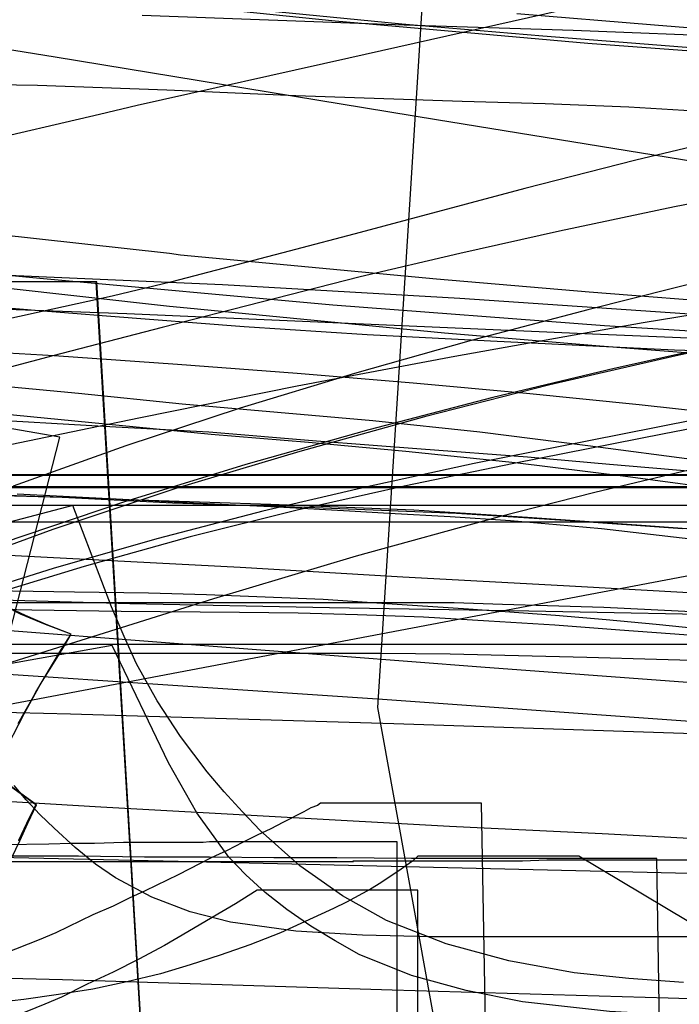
# Model space of a CAD drawing. Header units: millimetres. Extents: x 0 to 1298, y -1 to 755.
# Tile 154 of 169: x 162 to 244, y 95 to 217. Entities that reach past the tile are written whole.
import ezdxf

# ---------------------------------------------------------------- set-up
doc = ezdxf.new("R2010")
doc.units = ezdxf.units.MM
doc.layers.add('1', color=7, linetype='Continuous')

# ---------------------------------------------------------------- blocks, each defined once
blk = doc.blocks.new('PART015')
at = {"layer": '1'}
blk.add_lwpolyline([(0.1, 408.1), (0.1, 295.6), (0, 276.7), (0, 134.3), (13, 134.1), (25.7, 134), (38.1, 133.8), (50.6, 133.7), (74.1, 133.5), (97.8, 133.1), (116.6, 132.6), (135.3, 132), (152, 131.6), (168.8, 131.2), (209, 130), (266.1, 128.1), (303.8, 126.8), (334, 125.5), (364.2, 124.1), (418.4, 121.9)], dxfattribs=at)
blk = doc.blocks.new('PART016')
at = {"layer": '1'}
blk.add_lwpolyline([(259.9, 179.1), (244.1, 175.7), (228.4, 172.1), (212.8, 168.1), (197.3, 163.8), (181.9, 159.2), (166.6, 154.1), (153.5, 149.3)], dxfattribs=at)
blk = doc.blocks.new('PART017')
at = {"layer": '1'}
blk.add_lwpolyline([(250.3, 137.7), (233, 138.2), (216, 138.6), (207.4, 138.7), (148.9, 138.7)], dxfattribs=at)
blk = doc.blocks.new('PART018')
at = {"layer": '1'}
blk.add_lwpolyline([(251, 113), (228, 113), (225, 112.9), (203.9, 112.9), (204, 112.8), (138, 112.8)], dxfattribs=at)
blk = doc.blocks.new('PART019')
at = {"layer": '1'}
blk.add_lwpolyline([(254.9, 212.9), (233.1, 214.5), (201.7, 217.3), (185.9, 218.9)], dxfattribs=at)
blk = doc.blocks.new('PART021')
at = {"layer": '1'}
blk.add_lwpolyline([(264.5, 177.1), (233.7, 178.4), (175.8, 180.9), (150.6, 181.8)], dxfattribs=at)
blk = doc.blocks.new('PART027')
at = {"layer": '1'}
blk.add_lwpolyline([(261.7, 197.3), (214.3, 205), (166.9, 212.8), (119.3, 220.5)], dxfattribs=at)
blk = doc.blocks.new('PART031')
at = {"layer": '1'}
blk.add_lwpolyline([(162.3, 130), (165.1, 134.9), (166.9, 137.8), (167.8, 139.4), (168.9, 141.1), (165.7, 142.3), (162.6, 143.6), (159, 145.4)], dxfattribs=at)
blk = doc.blocks.new('PART036')
at = {"layer": '1'}
blk.add_lwpolyline([(245, 97.8), (238.2, 98.3), (231.4, 99), (223.3, 100.5), (215.5, 102.6), (208.1, 105.5), (202.6, 108.6), (197.3, 112.3), (192.4, 116.7), (190.2, 119), (187.9, 121.5), (185.8, 124), (182.5, 128.4), (179.6, 132.8), (177, 137.4), (175.5, 140.8), (173.9, 144.5), (169.1, 157.1), (0, 112.6)], dxfattribs=at)
blk = doc.blocks.new('PART041')
at = {"layer": '1'}
blk.add_lwpolyline([(505.6, 157.1), (18.1, 157.1)], dxfattribs=at)
blk = doc.blocks.new('PART054')
at = {"layer": '1'}
blk.add_lwpolyline([(248.5, 141.6), (241.6, 142.3), (235.4, 142.9), (229.1, 143.4), (218.3, 144.2), (207.5, 144.9), (200.2, 145.4), (193, 145.7), (185.7, 146), (178.5, 146.2), (169.3, 146.3), (159, 146.5)], dxfattribs=at)
blk = doc.blocks.new('PART058')
at = {"layer": '1'}
blk.add_lwpolyline([(246.4, 146.2), (230.1, 147.1), (210.1, 148.2), (189.9, 149.4), (149.1, 151.5)], dxfattribs=at)
blk = doc.blocks.new('PART063')
at = {"layer": '1'}
blk.add_lwpolyline([(265.8, 177.5), (235.2, 179.4), (201.4, 182), (165, 185.3), (146.3, 187.1)], dxfattribs=at)
blk = doc.blocks.new('PART067')
at = {"layer": '1'}
blk.add_lwpolyline([(247.4, 161.9), (234, 158.7), (222.1, 155.7), (204.3, 150.8), (186.6, 145.5), (157.9, 136.5)], dxfattribs=at)
blk = doc.blocks.new('PART068')
at = {"layer": '1'}
blk.add_lwpolyline([(162.2, 2.5), (207.9, 2.5), (209, 2.6), (212, 89.3), (212, 109.3), (192, 109.3), (189.3, 107.6), (186.4, 105.9), (183.4, 104.1), (180.5, 102.4), (177.3, 100.7), (174.1, 99.1), (170.9, 97.6), (167.7, 96), (165.6, 95.1), (163.4, 94.2), (161.3, 93.4)], dxfattribs=at)
blk = doc.blocks.new('PART075')
at = {"layer": '1'}
blk.add_lwpolyline([(162.4, 115.5), (163.4, 117.6), (164.5, 119.9), (160.6, 122.7)], dxfattribs=at)
blk = doc.blocks.new('PART079')
at = {"layer": '1'}
blk.add_lwpolyline([(252, 158.8), (237.8, 160.7), (224.1, 162.4), (210.5, 163.8), (198.4, 164.9), (186.3, 165.9), (160, 168.5)], dxfattribs=at)
blk = doc.blocks.new('PART080')
at = {"layer": '1'}
blk.add_lwpolyline([(263.3, 183.6), (240, 179.8), (216.6, 175.6), (197, 171.9), (177.5, 168), (172.3, 166.9), (154.9, 163.3)], dxfattribs=at)
blk = doc.blocks.new('PART081')
at = {"layer": '1'}
blk.add_lwpolyline([(162.4, 115.4), (163.5, 117.6), (164.6, 119.9), (156.8, 125.5)], dxfattribs=at)
blk = doc.blocks.new('PART083')
at = {"layer": '1'}
blk.add_lwpolyline([(261.7, 153), (239.8, 154.6), (225.6, 155.6), (211.5, 156.5), (193.7, 157.2), (176, 157.8), (162.2, 158.5)], dxfattribs=at)
blk = doc.blocks.new('PART084')
at = {"layer": '1'}
blk.add_lwpolyline([(229.8, 218.6), (203.4, 212.7), (177.1, 206.8), (172.4, 205.7), (157.1, 202.1)], dxfattribs=at)
blk = doc.blocks.new('PART089')
at = {"layer": '1'}
blk.add_lwpolyline([(455.5, 155), (14.1, 155)], dxfattribs=at)
blk = doc.blocks.new('PART091')
at = {"layer": '1'}
blk.add_lwpolyline([(256, 103.5), (213.7, 103.5), (205.1, 103.7), (196.8, 104.2), (188.7, 105.3), (183.7, 106.6), (178.9, 108.4), (174.4, 110.8), (171.9, 112.5), (169.4, 114.6), (166.8, 117), (165, 118.7), (163.3, 120.5), (161.8, 122.3)], dxfattribs=at)
blk = doc.blocks.new('PART098')
at = {"layer": '1'}
blk.add_lwpolyline([(267.3, 0), (267.3, 160.9), (0, 160.9), (0, 0), (133.7, 0)], close=True, dxfattribs=at)
blk = doc.blocks.new('PART100')
at = {"layer": '1'}
blk.add_lwpolyline([(264.2, 0), (264.2, 159.3), (0, 159.3), (0, 0), (132.1, 0)], close=True, dxfattribs=at)
blk = doc.blocks.new('PART101')
at = {"layer": '1'}
blk.add_lwpolyline([(264.2, 0), (264.2, 159.4), (0, 159.4), (0, 0), (132.1, 0)], close=True, dxfattribs=at)
blk = doc.blocks.new('PART102')
at = {"layer": '1'}
blk.add_lwpolyline([(267.2, 0), (267.2, 160.8), (0, 160.8), (0, 0), (133.6, 0)], close=True, dxfattribs=at)
blk = doc.blocks.new('PART105')
at = {"layer": '1'}
blk.add_lwpolyline([(247, 162.7), (233.1, 164.5), (219.7, 166.2), (206.4, 167.6), (182.7, 169.7), (169.8, 171), (157, 172.2)], dxfattribs=at)
blk = doc.blocks.new('PART106')
at = {"layer": '1'}
blk.add_lwpolyline([(160.5, 111.2), (162.5, 115.4), (163.5, 117.6), (164.6, 119.9), (160.7, 122.7)], dxfattribs=at)
blk = doc.blocks.new('PART107')
at = {"layer": '1'}
blk.add_lwpolyline([(245.5, 135.1), (219.8, 137), (194.1, 139), (145.6, 142.7)], dxfattribs=at)
blk = doc.blocks.new('PART110')
at = {"layer": '1'}
blk.add_lwpolyline([(0, 368.3), (0, 102.9), (5, 102.8), (10.3, 102.7), (15.9, 102.5), (21.8, 102.3), (27.8, 102.2), (34.1, 102), (40.5, 101.8), (47, 101.6), (60.4, 101.3), (73.9, 100.9), (87.4, 100.4), (100.6, 100), (107.7, 99.8), (114.6, 99.6), (128.5, 99.2), (148.1, 98.7), (167.8, 98.2), (208.8, 96.9), (243.1, 95.9), (274.7, 94.9)], dxfattribs=at)
blk = doc.blocks.new('PART114')
at = {"layer": '1'}
blk.add_lwpolyline([(247.7, 143.8), (235.1, 144.4), (222.5, 144.8), (216.5, 145), (154.4, 145)], dxfattribs=at)
blk = doc.blocks.new('PART115')
at = {"layer": '1'}
blk.add_lwpolyline([(269.5, 212.1), (227.5, 215.4), (210, 216.9), (192.6, 218.6)], dxfattribs=at)
blk = doc.blocks.new('PART116')
at = {"layer": '1'}
blk.add_lwpolyline([(250.8, 102.3), (232, 113.5), (212, 113.5), (211.3, 112.9), (209.5, 111.6), (208.4, 110.9), (207.4, 110.2), (206.1, 109.4), (203.1, 107.8), (201.5, 107), (194.9, 104), (191.1, 102.5), (187.4, 101.2), (183.7, 100), (180, 98.9), (175.8, 97.9), (171.6, 97), (167.3, 96.3), (163, 95.7), (158.6, 95.2)], dxfattribs=at)
blk = doc.blocks.new('PART117')
at = {"layer": '1'}
blk.add_lwpolyline([(254.5, 186.8), (233.1, 181.4), (218.6, 177.6), (204.1, 173.5), (189.9, 169.2), (175.7, 164.5), (161.7, 159.5)], dxfattribs=at)
blk = doc.blocks.new('PART127')
at = {"layer": '1'}
blk.add_lwpolyline([(260.3, 129.2), (207.6, 133), (157.9, 136.3)], dxfattribs=at)
blk = doc.blocks.new('PART130')
at = {"layer": '1'}
blk.add_lwpolyline([(251.4, 167.7), (242.6, 166), (223.9, 162.3), (210.3, 159.5), (197, 156.5), (183.7, 153.2), (170.5, 149.5), (157.3, 145.5)], dxfattribs=at)
blk = doc.blocks.new('PART136')
at = {"layer": '1'}
blk.add_lwpolyline([(245.9, 152.9), (234.8, 154.2), (229.2, 154.7), (223.5, 155.2), (216, 155.7), (208.4, 156.1), (203.5, 156.4), (194.6, 156.9), (184.1, 157.4), (173.7, 157.9), (152.9, 158.5)], dxfattribs=at)
blk = doc.blocks.new('PART139')
at = {"layer": '1'}
blk.add_lwpolyline([(253.8, 175.4), (234.6, 176.9), (215.3, 178.5), (183.3, 181.6), (181.1, 181.8), (159.9, 184.2)], dxfattribs=at)
blk = doc.blocks.new('PART140')
at = {"layer": '1'}
blk.add_lwpolyline([(208.8, 0), (209.4, 95.3), (209.4, 115.3), (186.1, 115.3), (185.3, 115.2), (175.4, 115.2), (171.8, 115.1), (168.9, 115.1), (166.1, 115), (160.6, 114.9)], dxfattribs=at)
blk = doc.blocks.new('PART149')
at = {"layer": '1'}
blk.add_lwpolyline([(268.9, 139.8), (26.9, 139.8)], dxfattribs=at)
blk = doc.blocks.new('PART157')
at = {"layer": '1'}
blk.add_lwpolyline([(246.8, 93.6), (235.8, 94.2), (225, 95.4), (218, 96.8), (211.2, 98.7), (204.7, 101.3), (201.7, 103), (198.7, 104.8), (195.7, 106.9), (193, 109), (190.6, 111.2), (188.5, 113.4), (184.5, 118.9), (181, 125.1), (174, 139.7), (0, 108.6)], dxfattribs=at)
blk = doc.blocks.new('PART163')
at = {"layer": '1'}
blk.add_lwpolyline([(254.6, 205.6), (238.2, 206.6), (227.8, 207), (217.5, 207.3), (196.8, 208), (180.8, 208.7), (164.7, 209.3), (143.8, 209.6)], dxfattribs=at)
blk = doc.blocks.new('PART165')
at = {"layer": '1'}
blk.add_lwpolyline([(162.4, 130), (165.1, 134.9), (166.9, 137.8), (167.9, 139.4), (168.9, 141.1), (165.7, 142.3), (162.7, 143.6), (159.1, 145.4)], dxfattribs=at)
blk = doc.blocks.new('PART166')
at = {"layer": '1'}
blk.add_lwpolyline([(246.1, 161.3), (235.8, 162.2), (225.6, 163.1), (212.4, 164.1), (199.4, 165.1), (186, 166.2), (172.9, 166.9), (157.1, 167.8)], dxfattribs=at)
blk = doc.blocks.new('PART168')
at = {"layer": '1'}
blk.add_lwpolyline([(263.2, 167), (239.5, 169.6), (225.5, 171), (211.4, 172.3), (197, 173.5), (182.1, 174.6), (166.8, 175.7), (150.8, 176.6)], dxfattribs=at)
blk = doc.blocks.new('PART170')
at = {"layer": '1'}
blk.add_lwpolyline([(255.4, 176), (243.9, 176.4), (221, 177.5), (205.7, 178.3), (190.4, 179.3), (173.3, 180.6), (164.9, 181.3), (156.6, 182)], dxfattribs=at)
blk = doc.blocks.new('PART171')
at = {"layer": '1'}
blk.add_lwpolyline([(160.3, 125.9), (163.1, 131.3), (164.5, 133.9), (167.5, 138.9), (168.9, 141.1), (166, 142.2), (163.2, 143.4), (160, 144.9)], dxfattribs=at)
blk = doc.blocks.new('PART173')
at = {"layer": '1'}
blk.add_lwpolyline([(262.8, 114.8), (234.9, 116.3), (215.9, 117.2), (172.6, 119.6), (151, 120.9)], dxfattribs=at)
blk = doc.blocks.new('PART175')
at = {"layer": '1'}
blk.add_lwpolyline([(253, 203.3), (239.1, 200), (225.3, 196.5), (210.7, 192.6), (204.8, 191), (196, 188.7), (181.4, 184.9), (174, 183.1), (166.6, 181.5), (165.3, 181.2), (136.7, 174.9)], dxfattribs=at)
blk = doc.blocks.new('PART176')
at = {"layer": '1'}
blk.add_lwpolyline([(158.2, 6.2), (164.9, 7.2), (171.4, 8.1), (177.7, 9), (183.7, 9.9), (186.6, 10.3), (191.2, 11), (193.4, 11.3), (198.6, 12.1), (201.4, 12.5), (204.3, 13), (207.6, 13.4), (227.9, 16.5), (207, 132), (211, 194.5), (214.3, 247.4)], dxfattribs=at)
blk = doc.blocks.new('PART177')
at = {"layer": '1'}
blk.add_lwpolyline([(269.6, 214.5), (241.4, 216.8), (224.3, 218.2)], dxfattribs=at)
blk = doc.blocks.new('PART181')
at = {"layer": '1'}
blk.add_lwpolyline([(146.9, 85.3), (167.5, 165.6), (146, 169.3)], dxfattribs=at)
blk = doc.blocks.new('PART187')
at = {"layer": '1'}
blk.add_lwpolyline([(0.1, 408.2), (0.1, 250.5), (0, 236.1), (0, 147.4), (13.1, 147.2), (25.8, 147), (51, 146.8), (68.3, 146.7), (85.8, 146.7), (103.3, 146.6), (120.8, 146.4), (148.6, 145.7), (176.2, 144.9), (201, 144.4), (225.8, 144), (255.5, 143.4), (285.2, 142.6), (327.4, 141.3), (369.7, 140.1)], dxfattribs=at)
blk = doc.blocks.new('PART188')
at = {"layer": '1'}
blk.add_lwpolyline([(243.2, 20), (241.7, 113.2), (211.2, 113.2), (201.9, 113.3), (194.1, 113.3), (186.1, 113.4), (178, 113.4), (169.8, 113.5), (125, 113.5)], dxfattribs=at)
blk = doc.blocks.new('PART192')
at = {"layer": '1'}
blk.add_lwpolyline([(252.3, 215.3), (231.3, 216.1), (210.3, 216.8), (177.7, 218)], dxfattribs=at)
blk = doc.blocks.new('PART193')
at = {"layer": '1'}
blk.add_lwpolyline([(253.6, 140.4), (237.1, 141.6), (229, 142.2), (220.8, 142.7), (212.7, 143.2), (204.5, 143.5), (197.1, 143.7), (189.8, 143.8), (175.1, 143.9), (164, 144.1), (158.4, 144.2)], dxfattribs=at)
blk = doc.blocks.new('PART197')
at = {"layer": '1'}
blk.add_lwpolyline([(251.7, 177.5), (236.4, 174.1), (221.3, 170.5), (205.9, 166.5), (190.6, 162.2), (175.4, 157.5), (160.3, 152.4)], dxfattribs=at)
blk = doc.blocks.new('PART202')
at = {"layer": '1'}
blk.add_lwpolyline([(0, 350.6), (0, 228.5), (0.1, 212.3), (0.1, 115.8), (7, 115.7), (13.7, 115.6), (20.2, 115.6), (26.6, 115.5), (39.2, 115.3), (51.7, 115.2), (68.2, 114.9), (85, 114.7), (118.9, 114.1), (150.6, 113.6), (182.2, 112.9), (215.7, 112.1), (249.3, 111.3), (279.7, 110.5), (310.2, 109.6), (342.8, 108.3), (375.5, 106.9)], dxfattribs=at)
blk = doc.blocks.new('PART206')
at = {"layer": '1'}
blk.add_lwpolyline([(250.7, 149.3), (11.4, 104)], dxfattribs=at)
blk = doc.blocks.new('PART207')
at = {"layer": '1'}
blk.add_lwpolyline([(252.4, 182.1), (233.3, 183.6), (214.3, 185.2), (182.5, 188.2), (181.1, 188.4), (159.3, 190.8)], dxfattribs=at)
blk = doc.blocks.new('PART213')
at = {"layer": '1'}
blk.add_lwpolyline([(255.8, 169.6), (237.2, 165.9), (219, 162.3), (205.7, 159.4), (192.7, 156.4), (179.7, 153), (166.8, 149.3), (154, 145.3)], dxfattribs=at)
blk = doc.blocks.new('PART214')
at = {"layer": '1'}
blk.add_lwpolyline([(221.6, 27.2), (219.9, 120.1), (199.9, 120.1), (199.5, 119.8), (198.7, 119.5), (197.8, 119), (195.2, 117.7), (193.7, 116.9), (192, 116.1), (190.2, 115.2), (188.3, 114.2), (186.3, 113.3), (182.2, 111.2), (178.1, 109.2), (176.1, 108.3), (174.1, 107.3), (171.6, 106.2), (167, 104), (164.9, 103.1), (160.6, 101.4)], dxfattribs=at)
blk = doc.blocks.new('PART217')
at = {"layer": '1'}
blk.add_lwpolyline([(244.9, 154.2), (230.9, 155.2), (216.8, 156.1), (199.2, 156.8), (181.5, 157.4), (167.8, 158.1), (154.1, 158.6)], dxfattribs=at)
blk = doc.blocks.new('PART220')
at = {"layer": '1'}
blk.add_lwpolyline([(247, 180.8), (217.2, 182.8), (187.7, 184.5), (156.3, 185.9), (124.9, 186.7), (98.7, 187.2), (72.4, 187.6), (45.4, 188.1), (18.4, 188.8), (0, 19.2), (8.5, 18.4), (16.8, 17.6), (33, 16.1), (37.3, 15.7), (52.3, 14.5), (71.8, 13), (100.5, 10.9), (129.2, 9), (173, 6.2), (216.9, 3.8), (234.5, 2.9), (267.9, 1.3)], dxfattribs=at)
blk = doc.blocks.new('PART224')
at = {"layer": '1'}
blk.add_lwpolyline([(265.5, 198.4), (243.9, 194.2), (229.6, 191.2), (217.2, 188.4), (204.8, 185.5), (180.2, 179.2), (166.6, 175.7), (158, 173.4)], dxfattribs=at)
blk = doc.blocks.new('PART226')
at = {"layer": '1'}
blk.add_lwpolyline([(156.5, 11.5), (167, 4.3), (182.7, 6.7), (172, 184.9), (156, 184.9)], dxfattribs=at)
blk = doc.blocks.new('PART227')
at = {"layer": '1'}
blk.add_lwpolyline([(156.5, 11.5), (167, 4.3), (182.7, 6.8), (172.1, 184.9), (156.1, 184.9)], dxfattribs=at)

msp = doc.modelspace()

# ---------------------------------------------------------------- block references
for name in ['PART187', 'PART015', 'PART110', 'PART202', 'PART084', 'PART115', 'PART019', 'PART176', 'PART117', 'PART027', 'PART197', 'PART016', 'PART175', 'PART166', 'PART220', 'PART177', 'PART192', 'PART207', 'PART224', 'PART063', 'PART139', 'PART163', 'PART067', 'PART213', 'PART021', 'PART130', 'PART105', 'PART079', 'PART080', 'PART170', 'PART226', 'PART227', 'PART168', 'PART173', 'PART058', 'PART181', 'PART031', 'PART075', 'PART081', 'PART106', 'PART165', 'PART171', 'PART107', 'PART098', 'PART102', 'PART083', 'PART217', 'PART101', 'PART100', 'PART136', 'PART036', 'PART041', 'PART127', 'PART089', 'PART091', 'PART206', 'PART054', 'PART114', 'PART193', 'PART149', 'PART157', 'PART017', 'PART188', 'PART214', 'PART140', 'PART018', 'PART116', 'PART068']:
    msp.add_blockref(name, (0, 0))

doc.saveas('drawing.dxf')
